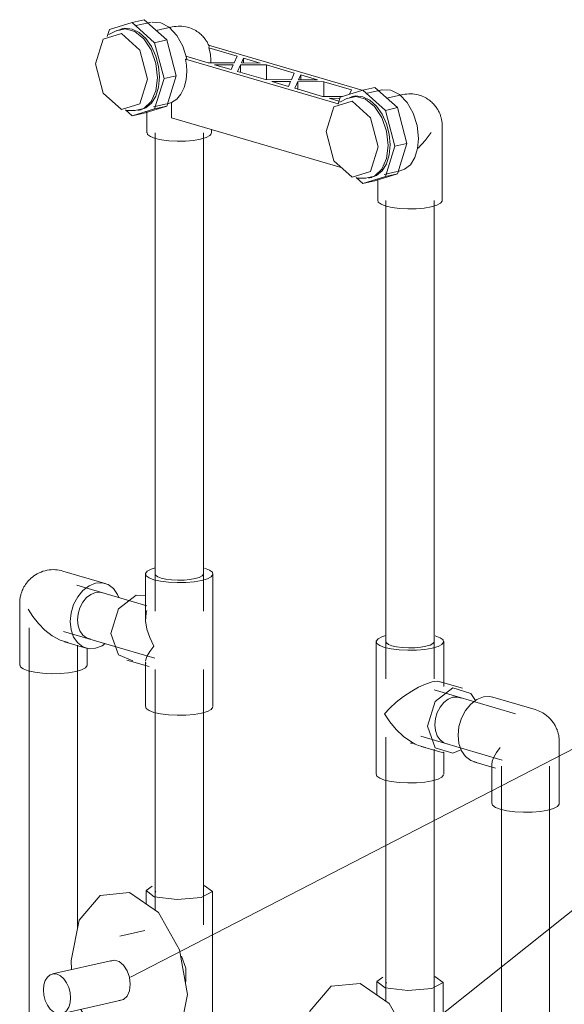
# Model space of a CAD drawing. Header units: millimetres. Extents: x 37081 to 77972, y -4495 to 22354.
# Tile 105 of 109: x 65081 to 65307, y 20348 to 20756. Entities that reach past the tile are written whole.
import ezdxf

# ---------------------------------------------------------------- set-up
doc = ezdxf.new("R2010")
doc.units = ezdxf.units.MM
for name, color, linetype, lineweight in [('M-EQPM-____-OTLN', 50, 'Continuous', 20), ('P-PIPE-____-IDEN', 2, 'Continuous', 20), ('P-PIPE-____-OTLN', 3, 'Continuous', 20)]:
    doc.layers.add(name, color=color, linetype=linetype, lineweight=lineweight)

# ---------------------------------------------------------------- blocks, each defined once
blk = doc.blocks.new('VTp_724_0 Водорозетка двойная - VTp_724_0-V128-_3D_ копия 2 копия 1')
at = {"layer": 'M-EQPM-____-OTLN'}
for p, q in [((6503.47, 20756.35), (6498.44, 20755.21)), ((6506.41, 20755.31), (6499.65, 20753.77)), ((6503.47, 20756.35), (6512.85, 20747.92)), ((6489.06, 20752.27), (6488.16, 20749.34)), ((6492.18, 20751.86), (6488.86, 20750.19)), ((6498.44, 20755.21), (6489.06, 20752.27)), ((6494.62, 20752.63), (6493.8, 20752.44)), ((6507.82, 20746.77), (6498.44, 20755.21)), ((6515.07, 20753.32), (6508.46, 20751.82)), ((6512.85, 20747.92), (6507.82, 20746.77)), ((6512.85, 20747.92), (6516.74, 20733.06)), ((6511.7, 20731.92), (6507.82, 20746.77)), ((6594.35, 20727), (6530.12, 20745.84)), ((6530.33, 20744.61), (6542.01, 20741.18)), ((6521.13, 20740.12), (6520.68, 20740.01)), ((6520.68, 20740.01), (6584, 20721.44)), ((6530, 20738.45), (6520.82, 20741.14)), ((6531.14, 20738.45), (6531.14, 20739.54)), ((6542.01, 20741.18), (6540.81, 20738.41)), ((6543.82, 20738.4), (6544.69, 20740.4)), ((6544.69, 20738.39), (6544.69, 20740.4)), ((6544.69, 20740.4), (6551.62, 20738.36)), ((6540.81, 20738.41), (6530, 20738.45)), ((6539.61, 20735.64), (6532.67, 20737.67)), ((6532.67, 20737.67), (6540.48, 20737.64)), ((6540.48, 20737.64), (6539.61, 20735.64)), ((6542.28, 20734.85), (6543.49, 20737.62)), ((6543.49, 20737.62), (6554.3, 20737.58)), ((6543.49, 20737.62), (6543.49, 20734.5)), ((6551.62, 20738.36), (6543.82, 20738.4)), ((6554.3, 20731.48), (6554.3, 20737.58)), ((6554.3, 20737.58), (6565.79, 20734.21)), ((6507.82, 20719.34), (6511.7, 20731.92)), ((6516.74, 20733.06), (6511.7, 20731.92)), ((6516.74, 20733.06), (6512.85, 20720.48)), ((6553.78, 20731.48), (6542.28, 20734.85)), ((6564.59, 20731.43), (6553.78, 20731.48)), ((6565.79, 20734.21), (6564.59, 20731.43)), ((6567.6, 20731.42), (6568.47, 20733.42)), ((6575.4, 20731.39), (6567.6, 20731.42)), ((6568.47, 20733.42), (6575.4, 20731.39)), ((6568.47, 20733.42), (6568.47, 20731.42)), ((6563.39, 20728.66), (6556.45, 20730.69)), ((6556.45, 20730.69), (6564.26, 20730.66)), ((6564.26, 20730.66), (6563.39, 20728.66)), ((6566.06, 20727.88), (6567.26, 20730.65)), ((6577.56, 20724.5), (6566.06, 20727.88)), ((6567.26, 20730.65), (6578.08, 20730.6)), ((6567.26, 20730.65), (6567.26, 20727.38)), ((6578.08, 20730.6), (6589.57, 20727.23)), ((6578.08, 20730.6), (6578.08, 20724.5)), ((6594.22, 20727.12), (6584.84, 20724.18)), ((6589.57, 20727.23), (6588.78, 20725.42)), ((6599.25, 20728.26), (6594.22, 20727.12)), ((6603.6, 20718.68), (6594.22, 20727.12)), ((6602.19, 20727.21), (6595.43, 20725.68)), ((6599.25, 20728.26), (6608.63, 20719.83)), ((6585.76, 20724.47), (6577.56, 20724.5)), ((6580.23, 20723.72), (6584.69, 20723.7)), ((6584.33, 20722.52), (6580.23, 20723.72)), ((6584.84, 20724.18), (6583.94, 20721.25)), ((6587.95, 20723.77), (6584.63, 20722.1)), ((6590.4, 20724.54), (6589.58, 20724.35)), ((6610.85, 20725.23), (6604.24, 20723.73)), ((6495.68, 20718.89), (6498.44, 20716.41)), ((6496.01, 20718.69), (6499.72, 20718.62)), ((6498.44, 20716.41), (6507.82, 20719.34)), ((6501.44, 20718.8), (6502.26, 20718.99)), ((6512.85, 20720.48), (6503.47, 20717.55)), ((6507.29, 20720.13), (6512.78, 20721.37)), ((6512.85, 20720.48), (6507.82, 20719.34)), ((6513.15, 20721.46), (6514.83, 20721.96)), ((6514.83, 20721.96), (6514.83, 20715.64)), ((6608.63, 20719.83), (6603.6, 20718.68)), ((6607.48, 20703.83), (6603.6, 20718.68)), ((6608.63, 20719.83), (6612.51, 20704.97)), ((6503.47, 20717.55), (6498.44, 20716.41)), ((6504.64, 20718.35), (6504.64, 20709.34)), ((6514.83, 20715.64), (6585.26, 20694.99)), ((6531.44, 20709.34), (6531.44, 20710.77)), ((6627.22, 20681.25), (6627.22, 20712.17)), ((6603.6, 20691.25), (6607.48, 20703.83)), ((6612.51, 20704.97), (6607.48, 20703.83)), ((6612.51, 20704.97), (6608.63, 20692.39)), ((6608.93, 20693.37), (6611.59, 20694.23)), ((6591.46, 20690.8), (6594.22, 20688.32)), ((6591.79, 20690.6), (6595.5, 20690.53)), ((6594.22, 20688.32), (6603.6, 20691.25)), ((6597.21, 20690.71), (6598.04, 20690.89)), ((6608.63, 20692.39), (6599.25, 20689.46)), ((6600.42, 20690.25), (6600.42, 20681.25)), ((6603.07, 20692.04), (6608.56, 20693.28)), ((6608.63, 20692.39), (6603.6, 20691.25)), ((6599.25, 20689.46), (6594.22, 20688.32))]:
    blk.add_line(p, q, dxfattribs=at)
for points in [[(6521.13, 20740.12, 0), (6519.57, 20745.3, 0), (6517.07, 20749.81, 0), (6513.89, 20753.19, 0), (6510.36, 20755.11, 0), (6506.8, 20755.38, 0)], [(6509.01, 20732.28, 0), (6508.32, 20738.18, 0), (6506.34, 20743.77, 0), (6503.31, 20748.38, 0), (6499.59, 20751.45, 0), (6495.64, 20752.61, 0), (6491.92, 20751.72, 0)], [(6492.81, 20751.95, 0), (6495.49, 20752.77, 0), (6498.44, 20752.47, 0), (6501.39, 20751.04, 0), (6504.14, 20748.57, 0), (6506.5, 20745.23, 0), (6508.31, 20741.25, 0), (6509.45, 20736.89, 0), (6509.84, 20732.47, 0)], [(6515.07, 20753.32, 0), (6515.89, 20753.48, 0), (6516.72, 20753.59, 0), (6517.55, 20753.65, 0), (6518.37, 20753.65, 0), (6519.17, 20753.61, 0), (6519.95, 20753.52, 0), (6520.7, 20753.39, 0), (6521.43, 20753.22, 0), (6521.81, 20753.11, 0)], [(6521.81, 20753.11, 0), (6522.48, 20752.9, 0), (6523.13, 20752.65, 0), (6523.73, 20752.39, 0), (6524.31, 20752.1, 0), (6524.85, 20751.8, 0), (6525.35, 20751.49, 0), (6525.82, 20751.16, 0), (6526.27, 20750.83, 0), (6526.68, 20750.5, 0), (6527.07, 20750.16, 0), (6527.43, 20749.82, 0), (6527.76, 20749.48, 0), (6528.08, 20749.13, 0), (6528.37, 20748.79, 0), (6528.64, 20748.45, 0), (6528.89, 20748.11, 0), (6529.13, 20747.77, 0), (6529.35, 20747.44, 0), (6529.56, 20747.1, 0), (6529.75, 20746.77, 0), (6529.93, 20746.43, 0), (6530.1, 20746.1, 0), (6530.25, 20745.77, 0), (6530.39, 20745.44, 0)], [(6504.81, 20731.63, 0), (6501.65, 20743.73, 0), (6494.01, 20750.6, 0), (6486.38, 20748.21, 0), (6483.21, 20737.97, 0)], [(6530.12, 20745.84, 0), (6530.46, 20745.23, 0), (6530.33, 20744.61, 0)], [(6531.14, 20739.54, 0), (6530.94, 20742.09, 0), (6530.33, 20744.61, 0)], [(6520.68, 20740.01, 0), (6521.05, 20737.52, 0), (6521.17, 20735.04, 0)], [(6483.21, 20737.97, 0), (6486.38, 20725.87, 0), (6494.01, 20719.01, 0), (6501.65, 20721.39, 0), (6504.81, 20731.63, 0)], [(6521.17, 20735.04, 0), (6520.89, 20731.45, 0), (6520.07, 20728.2, 0), (6518.73, 20725.45, 0), (6516.96, 20723.34, 0), (6514.83, 20721.96, 0)], [(6499.59, 20718.63, 0), (6503.31, 20719.52, 0), (6506.34, 20722.35, 0), (6508.32, 20726.78, 0), (6509.01, 20732.28, 0)], [(6509.84, 20732.47, 0), (6509.45, 20728.27, 0), (6508.31, 20724.58, 0), (6506.5, 20721.66, 0), (6504.14, 20719.7, 0), (6501.39, 20718.84, 0), (6500.78, 20718.81, 0)], [(6617.4, 20707.05, 0), (6616.84, 20712.4, 0), (6615.2, 20717.55, 0), (6612.64, 20721.99, 0), (6609.43, 20725.28, 0), (6605.88, 20727.09, 0), (6602.34, 20727.25, 0)], [(6604.79, 20704.19, 0), (6604.1, 20710.09, 0), (6602.12, 20715.68, 0), (6599.09, 20720.29, 0), (6595.37, 20723.36, 0), (6591.42, 20724.52, 0), (6587.7, 20723.63, 0)], [(6588.59, 20723.86, 0), (6591.27, 20724.68, 0), (6594.22, 20724.38, 0), (6597.17, 20722.95, 0), (6599.92, 20720.48, 0), (6602.28, 20717.14, 0), (6604.09, 20713.16, 0), (6605.23, 20708.8, 0), (6605.62, 20704.37, 0)], [(6610.85, 20725.23, 0), (6611.67, 20725.39, 0), (6612.5, 20725.5, 0), (6613.33, 20725.56, 0), (6614.14, 20725.56, 0), (6614.95, 20725.52, 0), (6615.73, 20725.43, 0), (6616.48, 20725.3, 0), (6617.21, 20725.13, 0), (6617.59, 20725.02, 0)], [(6617.59, 20725.02, 0), (6618.26, 20724.81, 0), (6618.91, 20724.56, 0), (6619.51, 20724.29, 0), (6620.09, 20724.01, 0), (6620.62, 20723.71, 0), (6621.13, 20723.39, 0), (6621.6, 20723.07, 0), (6622.05, 20722.74, 0), (6622.46, 20722.41, 0), (6622.84, 20722.07, 0), (6623.21, 20721.73, 0), (6623.54, 20721.38, 0), (6623.85, 20721.04, 0), (6624.15, 20720.7, 0), (6624.42, 20720.36, 0), (6624.67, 20720.02, 0), (6624.91, 20719.68, 0), (6625.13, 20719.34, 0), (6625.34, 20719.01, 0), (6625.53, 20718.68, 0), (6625.71, 20718.34, 0), (6625.87, 20718.01, 0), (6626.03, 20717.68, 0), (6626.17, 20717.35, 0), (6626.31, 20717.02, 0), (6626.43, 20716.69, 0), (6626.54, 20716.36, 0), (6626.65, 20716.04, 0), (6626.74, 20715.71, 0), (6626.83, 20715.37, 0), (6626.9, 20715.04, 0), (6626.97, 20714.71, 0), (6627.03, 20714.37, 0), (6627.09, 20714.03, 0), (6627.13, 20713.68, 0), (6627.17, 20713.34, 0), (6627.19, 20712.98, 0), (6627.21, 20712.63, 0), (6627.22, 20712.26, 0), (6627.22, 20712.17, 0)], [(6600.59, 20703.54, 0), (6597.43, 20715.64, 0), (6589.79, 20722.51, 0), (6582.16, 20720.12, 0), (6578.99, 20709.88, 0)], [(6526.89, 20706.74, 0), (6523.98, 20706.24, 0), (6520.67, 20705.95, 0), (6517.18, 20705.89, 0), (6513.75, 20706.06, 0), (6510.61, 20706.46, 0), (6507.98, 20707.06, 0), (6506.03, 20707.81, 0), (6504.9, 20708.66, 0), (6504.67, 20709.56, 0)], [(6531.41, 20709.12, 0), (6530.73, 20708.23, 0), (6529.19, 20707.42, 0), (6526.89, 20706.74, 0)], [(6578.99, 20709.88, 0), (6582.16, 20697.78, 0), (6589.79, 20690.91, 0), (6597.43, 20693.3, 0), (6600.59, 20703.54, 0)], [(6611.59, 20694.23, 0), (6613.99, 20696.16, 0), (6615.84, 20699.09, 0), (6617.01, 20702.81, 0), (6617.4, 20707.05, 0)], [(6617.19, 20702.99, 0), (6620.14, 20706.16, 0), (6622.67, 20709.57, 0)], [(6595.37, 20690.54, 0), (6599.09, 20691.43, 0), (6602.12, 20694.26, 0), (6604.1, 20698.69, 0), (6604.79, 20704.19, 0)], [(6605.62, 20704.37, 0), (6605.23, 20700.18, 0), (6604.09, 20696.49, 0), (6602.28, 20693.57, 0), (6599.92, 20691.61, 0), (6597.17, 20690.75, 0), (6596.56, 20690.72, 0)], [(6622.67, 20678.65, 0), (6619.76, 20678.15, 0), (6616.45, 20677.86, 0), (6612.96, 20677.8, 0), (6609.53, 20677.97, 0), (6606.39, 20678.37, 0), (6603.76, 20678.97, 0), (6601.81, 20679.71, 0), (6600.68, 20680.57, 0), (6600.44, 20681.47, 0)], [(6627.22, 20681.25, 0), (6627.19, 20681.03, 0), (6626.51, 20680.14, 0), (6624.97, 20679.33, 0), (6622.67, 20678.65, 0)]]:
    blk.add_polyline3d(points, dxfattribs=at)
blk = doc.blocks.new('PP-R Вентиль с хромированной рукояткой Белый - PP-R Вентиль с хромированной рукояткой Белый-V193-_3D_ копия 2 копия 1')
at = {"layer": 'P-PIPE-____-OTLN', "color": 150}
for p, q in [((6600.02, 20356.87), (6600.02, 20351.53)), ((6603.87, 20356.79), (6604.01, 20356.36)), ((6627.62, 20294.55), (6627.62, 20356.87)), ((6599.55, 20340.57), (6589.19, 20338.22)), ((6585.96, 20328.1), (6561.18, 20322.48)), ((6569.12, 20324.33), (6568.99, 20328.08)), ((6564.95, 20305.9), (6589.72, 20311.53)), ((6597, 20303.8), (6607.37, 20306.15))]:
    blk.add_line(p, q, dxfattribs=at)
for points in [[(6602.62, 20358.95, 0), (6600.05, 20357.1, 0), (6603.46, 20354.52, 0), (6612.94, 20353.32, 0), (6622.93, 20354.2, 0)], [(6622.93, 20354.2, 0), (6627.59, 20356.64, 0), (6624.18, 20359.22, 0)], [(6568.99, 20328.08, 0), (6572.22, 20344.76, 0), (6581.04, 20355.08, 0), (6593.1, 20356.27, 0), (6605.15, 20348.01, 0), (6613.98, 20332.52, 0), (6617.21, 20313.94, 0)], [(6585.21, 20327.84, 0), (6586.87, 20328.19, 0), (6588.82, 20327.62, 0), (6590.65, 20326.1, 0), (6592.14, 20323.83, 0), (6593.12, 20321.08, 0), (6593.46, 20318.17, 0)], [(6614.71, 20329.83, 0), (6616.58, 20324.88, 0), (6616.58, 20319.57, 0), (6616.43, 20318.86, 0)], [(6568.68, 20312.54, 0), (6568.49, 20314.73, 0), (6567.93, 20316.87, 0), (6567.04, 20318.83, 0), (6565.87, 20320.48, 0), (6564.52, 20321.7, 0), (6563.07, 20322.4, 0), (6561.61, 20322.55, 0), (6560.26, 20322.13, 0), (6559.1, 20321.16, 0), (6558.2, 20319.72, 0), (6557.64, 20317.91, 0), (6557.45, 20315.84, 0)], [(6593.46, 20318.17, 0), (6593.12, 20315.46, 0), (6592.14, 20313.27, 0), (6590.65, 20311.88, 0), (6588.82, 20311.44, 0)], [(6557.45, 20315.84, 0), (6557.64, 20313.66, 0), (6558.2, 20311.51, 0), (6559.1, 20309.55, 0), (6560.26, 20307.9, 0), (6561.61, 20306.68, 0), (6563.07, 20305.98, 0), (6564.52, 20305.83, 0), (6565.87, 20306.26, 0), (6567.04, 20307.22, 0), (6567.93, 20308.66, 0), (6568.49, 20310.47, 0), (6568.68, 20312.54, 0)], [(6617.21, 20313.94, 0), (6613.98, 20297.25, 0), (6605.15, 20286.93, 0), (6593.1, 20285.74, 0), (6581.04, 20294, 0), (6572.9, 20307.68, 0)], [(6627.61, 20294.54, 0), (6627.59, 20294.33, 0), (6622.93, 20291.88, 0)], [(6622.93, 20291.88, 0), (6612.94, 20291, 0), (6608.71, 20291.28, 0)]]:
    blk.add_polyline3d(points, dxfattribs=at)
blk = doc.blocks.new('PP-R Вентиль с хромированной рукояткой Белый - PP-R Вентиль с хромированной рукояткой Белый-V194-_3D_ копия 2 копия 1')
at = {"layer": 'P-PIPE-____-OTLN', "color": 220}
for p, q in [((6504.24, 20394.62), (6504.24, 20389.28)), ((6508.09, 20394.53), (6508.24, 20394.11)), ((6531.84, 20332.3), (6531.84, 20394.62)), ((6503.77, 20378.32), (6493.41, 20375.97)), ((6490.18, 20365.85), (6465.41, 20360.23)), ((6473.34, 20362.08), (6473.21, 20365.83)), ((6469.17, 20343.65), (6493.94, 20349.27)), ((6501.23, 20341.54), (6511.59, 20343.9))]:
    blk.add_line(p, q, dxfattribs=at)
for points in [[(6506.84, 20396.7, 0), (6504.27, 20394.84, 0), (6507.68, 20392.27, 0), (6517.16, 20391.06, 0), (6527.16, 20391.94, 0)], [(6527.16, 20391.94, 0), (6531.81, 20394.39, 0), (6528.4, 20396.97, 0)], [(6473.21, 20365.83, 0), (6476.44, 20382.51, 0), (6485.26, 20392.83, 0), (6497.32, 20394.02, 0), (6509.37, 20385.76, 0), (6518.2, 20370.26, 0), (6521.43, 20351.68, 0)], [(6518.93, 20367.57, 0), (6520.8, 20362.63, 0), (6520.8, 20357.32, 0), (6520.65, 20356.6, 0)], [(6489.43, 20365.59, 0), (6491.09, 20365.94, 0), (6493.04, 20365.36, 0), (6494.87, 20363.85, 0), (6496.36, 20361.58, 0), (6497.34, 20358.82, 0), (6497.68, 20355.92, 0)], [(6472.9, 20350.29, 0), (6472.71, 20352.47, 0), (6472.15, 20354.62, 0), (6471.26, 20356.58, 0), (6470.09, 20358.23, 0), (6468.74, 20359.44, 0), (6467.29, 20360.15, 0), (6465.83, 20360.3, 0), (6464.48, 20359.87, 0), (6463.32, 20358.91, 0), (6462.42, 20357.47, 0), (6461.86, 20355.65, 0), (6461.67, 20353.58, 0)], [(6497.68, 20355.92, 0), (6497.34, 20353.21, 0), (6496.36, 20351.02, 0), (6494.87, 20349.63, 0), (6493.04, 20349.19, 0)], [(6461.67, 20353.58, 0), (6461.86, 20351.4, 0), (6462.42, 20349.26, 0), (6463.32, 20347.3, 0), (6464.48, 20345.65, 0), (6465.83, 20344.43, 0), (6467.29, 20343.73, 0), (6468.74, 20343.58, 0), (6470.09, 20344, 0), (6471.26, 20344.97, 0), (6472.15, 20346.41, 0), (6472.71, 20348.22, 0), (6472.9, 20350.29, 0)], [(6521.43, 20351.68, 0), (6518.2, 20335, 0), (6509.37, 20324.68, 0), (6497.32, 20323.49, 0), (6485.26, 20331.75, 0), (6477.12, 20345.42, 0)], [(6531.83, 20332.28, 0), (6531.81, 20332.07, 0), (6527.16, 20329.63, 0)], [(6527.16, 20329.63, 0), (6517.16, 20328.75, 0), (6512.94, 20329.02, 0)]]:
    blk.add_polyline3d(points, dxfattribs=at)
blk = doc.blocks.new('ADSK_Полипропилен_Тройник - Универсальный-1633954-_3D_ копия 2 копия 1')
at = {"layer": 'P-PIPE-____-OTLN', "color": 150}
for p, q in [((6599.82, 20498.17), (6599.82, 20482.71)), ((6627.82, 20482.71), (6627.82, 20498.17)), ((6608.28, 20496.02), (6606.31, 20496.46)), ((6610.62, 20495.72), (6608.28, 20496.02)), ((6613.18, 20495.59), (6610.62, 20495.72)), ((6615.78, 20495.64), (6613.18, 20495.59)), ((6618.26, 20495.85), (6615.78, 20495.64)), ((6620.42, 20496.23), (6618.26, 20495.85)), ((6599.82, 20482.71), (6599.82, 20458.55)), ((6635.59, 20478.83), (6626.34, 20481.55)), ((6627.82, 20479.56), (6627.82, 20482.71)), ((6629.71, 20474.29), (6627.9, 20472.91)), ((6631.65, 20475.06), (6629.71, 20474.29)), ((6633.6, 20475.17), (6631.65, 20475.06)), ((6635.2, 20474.72), (6633.6, 20475.17)), ((6626.34, 20471.03), (6625.15, 20468.75)), ((6627.9, 20472.91), (6626.34, 20471.03)), ((6624.4, 20466.25), (6624.14, 20463.7)), ((6625.15, 20468.75), (6624.4, 20466.25)), ((6624.14, 20463.7), (6624.4, 20461.25)), ((6624.4, 20461.25), (6625.15, 20459.09)), ((6599.82, 20458.55), (6599.82, 20443.1)), ((6625.15, 20459.09), (6626.34, 20457.36)), ((6615.3, 20456), (6613.99, 20455.97)), ((6620.31, 20454.29), (6617.34, 20455.06)), ((6618.46, 20454.68), (6627.71, 20451.97)), ((6631.65, 20451.87), (6634.98, 20453.32)), ((6627.82, 20443.1), (6627.82, 20452.48))]:
    blk.add_line(p, q, dxfattribs=at)
for points in [[(6603.77, 20500.68, 0), (6602.16, 20500.17, 0), (6600.55, 20499.32, 0), (6599.85, 20498.4, 0), (6600.09, 20497.46, 0), (6601.27, 20496.56, 0), (6603.31, 20495.78, 0), (6606.06, 20495.16, 0), (6609.34, 20494.74, 0), (6612.92, 20494.56, 0), (6616.57, 20494.62, 0), (6620.03, 20494.93, 0), (6623.07, 20495.45, 0)], [(6606.31, 20496.46, 0), (6604.86, 20497.02, 0), (6604.01, 20497.66, 0), (6603.84, 20498.33, 0)], [(6623.8, 20498, 0), (6623.29, 20497.34, 0), (6622.14, 20496.74, 0), (6620.42, 20496.23, 0)], [(6623.07, 20495.45, 0), (6625.47, 20496.16, 0), (6627.08, 20497.01, 0), (6627.79, 20497.94, 0), (6627.54, 20498.88, 0), (6626.36, 20499.77, 0), (6624.33, 20500.55, 0)], [(6623.07, 20481.44, 0), (6625.29, 20481.7, 0), (6626.81, 20481.36, 0)], [(6603.31, 20468.24, 0), (6605.5, 20470.58, 0), (6608.13, 20472.98, 0), (6611.17, 20475.37, 0), (6614.58, 20477.65, 0)], [(6614.58, 20477.65, 0), (6615.95, 20478.46, 0), (6617.34, 20479.21, 0)], [(6617.34, 20479.21, 0), (6620.31, 20480.57, 0), (6623.07, 20481.44, 0)], [(6631.65, 20478.93, 0), (6624.22, 20473.28, 0), (6621.14, 20463.01, 0), (6624.22, 20454.15, 0), (6631.65, 20451.87, 0)], [(6640.97, 20473.77, 0), (6639.09, 20476.65, 0), (6631.65, 20478.93, 0)], [(6614.58, 20456.4, 0), (6611.17, 20458.8, 0), (6608.13, 20461.68, 0), (6605.5, 20464.87, 0), (6603.31, 20468.24, 0)], [(6626.34, 20457.36, 0), (6627.9, 20456.18, 0), (6629.71, 20455.63, 0)], [(6617.34, 20455.06, 0), (6615.95, 20455.66, 0), (6614.58, 20456.4, 0)], [(6623.07, 20440.38, 0), (6620.03, 20439.86, 0), (6616.57, 20439.55, 0), (6612.93, 20439.49, 0), (6609.34, 20439.67, 0), (6606.06, 20440.09, 0), (6603.31, 20440.71, 0), (6601.27, 20441.49, 0), (6600.09, 20442.39, 0), (6599.85, 20443.33, 0)], [(6627.79, 20442.87, 0), (6627.08, 20441.94, 0), (6625.47, 20441.09, 0), (6623.07, 20440.38, 0)]]:
    blk.add_polyline3d(points, dxfattribs=at)
blk = doc.blocks.new('ADSK_Полипропилен_Отвод - Универсальный-V222-_3D_ копия 2 копия 1')
at = {"layer": 'P-PIPE-____-OTLN', "color": 150}
for p, q in [((6665.75, 20469.99), (6648.25, 20475.12)), ((6675.81, 20430.95), (6675.81, 20456.56)), ((6640.37, 20448.25), (6649.3, 20445.64)), ((6647.81, 20447.62), (6647.81, 20430.95))]:
    blk.add_line(p, q, dxfattribs=at)
for points in [[(6641.59, 20448.01, 0), (6639.05, 20448.78, 0), (6636.87, 20450.44, 0), (6635.2, 20452.86, 0), (6634.15, 20455.88, 0), (6633.8, 20459.3, 0), (6634.15, 20462.88, 0), (6635.2, 20466.39, 0), (6636.87, 20469.57, 0), (6639.05, 20472.21, 0), (6641.59, 20474.14, 0), (6644.31, 20475.21, 0)], [(6644.31, 20475.21, 0), (6647.03, 20475.37, 0), (6649.16, 20474.79, 0)], [(6665.75, 20469.99, 0), (6666.46, 20469.76, 0), (6667.13, 20469.51, 0), (6667.76, 20469.23, 0), (6668.36, 20468.93, 0), (6668.92, 20468.61, 0), (6669.45, 20468.29, 0), (6669.95, 20467.95, 0), (6670.41, 20467.61, 0), (6670.84, 20467.25, 0), (6671.24, 20466.9, 0), (6671.62, 20466.54, 0), (6671.97, 20466.19, 0), (6672.3, 20465.83, 0), (6672.6, 20465.47, 0), (6672.89, 20465.12, 0), (6673.15, 20464.76, 0), (6673.4, 20464.41, 0), (6673.63, 20464.06, 0), (6673.85, 20463.71, 0), (6674.05, 20463.36, 0), (6674.24, 20463.01, 0), (6674.41, 20462.66, 0), (6674.57, 20462.32, 0), (6674.72, 20461.97, 0), (6674.86, 20461.63, 0), (6674.99, 20461.29, 0), (6675.11, 20460.94, 0), (6675.22, 20460.6, 0), (6675.31, 20460.25, 0), (6675.4, 20459.91, 0), (6675.49, 20459.56, 0), (6675.56, 20459.21, 0), (6675.62, 20458.86, 0), (6675.68, 20458.5, 0), (6675.72, 20458.14, 0), (6675.76, 20457.78, 0), (6675.79, 20457.41, 0), (6675.8, 20457.04, 0), (6675.81, 20456.66, 0), (6675.81, 20456.56, 0)], [(6651.3, 20454.17, 0), (6649.72, 20452.14, 0), (6648.57, 20450.24, 0), (6647.92, 20448.52, 0), (6647.87, 20447.07, 0)], [(6671.06, 20428.24, 0), (6668.02, 20427.72, 0), (6664.57, 20427.41, 0), (6660.92, 20427.35, 0), (6657.33, 20427.53, 0), (6654.05, 20427.95, 0), (6651.3, 20428.57, 0), (6649.27, 20429.35, 0), (6648.09, 20430.24, 0), (6647.84, 20431.18, 0)], [(6675.81, 20430.95, 0), (6675.78, 20430.72, 0), (6675.08, 20429.8, 0), (6673.46, 20428.95, 0), (6671.06, 20428.24, 0)]]:
    blk.add_polyline3d(points, dxfattribs=at)
blk = doc.blocks.new('ADSK_Полипропилен_Тройник - Универсальный-1633994-_3D_ копия 2 копия 1')
at = {"layer": 'P-PIPE-____-OTLN', "color": 220}
for p, q in [((6504.04, 20526.26), (6504.04, 20510.8)), ((6512.5, 20524.11), (6510.53, 20524.55)), ((6514.84, 20523.81), (6512.5, 20524.11)), ((6517.4, 20523.68), (6514.84, 20523.81)), ((6520.01, 20523.73), (6517.4, 20523.68)), ((6522.48, 20523.94), (6520.01, 20523.73)), ((6524.64, 20524.32), (6522.48, 20523.94)), ((6532.04, 20510.8), (6532.04, 20526.26)), ((6500.2, 20517.48), (6504.14, 20517.39)), ((6504.04, 20510.8), (6504.04, 20507.65)), ((6504.58, 20511.1), (6504.27, 20510)), ((6532.04, 20486.64), (6532.04, 20510.8)), ((6496.26, 20490.52), (6505.52, 20487.8)), ((6504.04, 20489.8), (6504.04, 20486.64)), ((6504.04, 20489.8), (6504.15, 20489.04)), ((6504.04, 20486.64), (6504.04, 20471.19)), ((6532.04, 20471.19), (6532.04, 20486.64))]:
    blk.add_line(p, q, dxfattribs=at)
for points in [[(6507.99, 20528.77, 0), (6506.39, 20528.26, 0), (6504.77, 20527.41, 0), (6504.07, 20526.49, 0), (6504.31, 20525.55, 0), (6505.49, 20524.65, 0), (6507.53, 20523.87, 0), (6510.28, 20523.25, 0), (6513.56, 20522.83, 0), (6517.15, 20522.65, 0), (6520.79, 20522.71, 0), (6524.25, 20523.02, 0), (6527.29, 20523.54, 0)], [(6510.53, 20524.55, 0), (6509.08, 20525.11, 0), (6508.23, 20525.75, 0), (6508.06, 20526.42, 0)], [(6527.29, 20523.54, 0), (6529.69, 20524.25, 0), (6531.3, 20525.1, 0), (6532.01, 20526.03, 0), (6531.77, 20526.97, 0), (6530.59, 20527.86, 0), (6528.55, 20528.64, 0)], [(6528.02, 20526.09, 0), (6527.51, 20525.43, 0), (6526.36, 20524.83, 0), (6524.64, 20524.32, 0)], [(6498.81, 20490.23, 0), (6492.77, 20492.7, 0), (6489.69, 20501.57, 0), (6492.77, 20511.83, 0), (6500.2, 20517.48, 0)], [(6504.27, 20510, 0), (6504.07, 20506.78, 0), (6504.63, 20503.33, 0), (6505.81, 20499.82, 0), (6507.53, 20496.34, 0)], [(6507.53, 20496.34, 0), (6505.81, 20494.11, 0), (6504.63, 20492.04, 0), (6504.07, 20490.21, 0)], [(6527.29, 20468.47, 0), (6524.25, 20467.95, 0), (6520.79, 20467.64, 0), (6517.15, 20467.58, 0), (6513.56, 20467.76, 0), (6510.28, 20468.18, 0), (6507.53, 20468.8, 0), (6505.49, 20469.58, 0), (6504.31, 20470.48, 0), (6504.07, 20471.42, 0)], [(6532.01, 20470.96, 0), (6531.3, 20470.03, 0), (6529.69, 20469.18, 0), (6527.29, 20468.47, 0)]]:
    blk.add_polyline3d(points, dxfattribs=at)
blk = doc.blocks.new('ADSK_Полипропилен_Отвод - Универсальный-V223-_3D_ копия 2 копия 1')
at = {"layer": 'P-PIPE-____-OTLN', "color": 220}
for p, q in [((6487.23, 20522.35), (6469.73, 20527.48)), ((6483.29, 20518.57), (6485.23, 20518.69)), ((6485.23, 20518.69), (6486.83, 20518.23)), ((6476.79, 20512.27), (6477.98, 20514.54)), ((6477.98, 20514.54), (6479.54, 20516.43)), ((6451.79, 20514.05), (6451.79, 20488.44)), ((6476.04, 20509.77), (6476.79, 20512.27)), ((6475.78, 20507.21), (6476.04, 20509.77)), ((6476.04, 20504.77), (6475.78, 20507.21)), ((6476.79, 20502.61), (6476.04, 20504.77)), ((6477.98, 20500.88), (6476.79, 20502.61)), ((6470.42, 20498.1), (6479.35, 20495.48)), ((6479.79, 20488.44), (6479.79, 20495.47))]:
    blk.add_line(p, q, dxfattribs=at)
for points in [[(6469.73, 20527.48, 0), (6468.99, 20527.68, 0), (6468.21, 20527.84, 0), (6467.41, 20527.95, 0), (6466.59, 20528.02, 0), (6465.74, 20528.05, 0), (6464.88, 20528.02, 0), (6464.02, 20527.94, 0), (6463.15, 20527.8, 0), (6462.3, 20527.61, 0), (6461.46, 20527.36, 0), (6460.64, 20527.07, 0), (6459.85, 20526.73, 0), (6459.09, 20526.34, 0), (6458.38, 20525.93, 0), (6457.7, 20525.48, 0), (6457.07, 20525, 0), (6456.48, 20524.51, 0), (6455.94, 20524, 0), (6455.44, 20523.48, 0), (6454.98, 20522.95, 0), (6454.57, 20522.43, 0), (6454.2, 20521.9, 0), (6453.86, 20521.38, 0), (6453.55, 20520.86, 0), (6453.28, 20520.35, 0), (6453.04, 20519.84, 0), (6452.83, 20519.35, 0), (6452.64, 20518.86, 0), (6452.48, 20518.39, 0), (6452.33, 20517.93, 0), (6452.21, 20517.47, 0), (6452.11, 20517.02, 0), (6452.02, 20516.59, 0), (6451.95, 20516.16, 0), (6451.89, 20515.74, 0), (6451.84, 20515.33, 0), (6451.81, 20514.93, 0), (6451.79, 20514.54, 0), (6451.79, 20514.15, 0), (6451.79, 20514.05, 0)], [(6483.29, 20522.44, 0), (6480.57, 20521.36, 0), (6478.03, 20519.43, 0), (6475.86, 20516.79, 0), (6474.19, 20513.61, 0), (6473.14, 20510.11, 0), (6472.78, 20506.53, 0), (6473.14, 20503.11, 0), (6474.19, 20500.08, 0), (6475.86, 20497.66, 0), (6478.03, 20496.01, 0), (6480.57, 20495.23, 0), (6483.29, 20495.39, 0)], [(6492.92, 20516.52, 0), (6492.39, 20517.74, 0), (6490.72, 20520.16, 0), (6488.55, 20521.82, 0), (6486.01, 20522.6, 0), (6483.29, 20522.44, 0)], [(6479.54, 20516.43, 0), (6481.35, 20517.8, 0), (6483.29, 20518.57, 0)], [(6471.9, 20497.76, 0), (6468.53, 20498.8, 0), (6465.26, 20500.62, 0), (6462.26, 20502.97, 0), (6459.58, 20505.66, 0), (6457.25, 20508.59, 0), (6455.27, 20511.66, 0)], [(6481.39, 20499.14, 0), (6481.35, 20499.14, 0), (6479.54, 20499.69, 0), (6477.98, 20500.88, 0)], [(6483.29, 20495.39, 0), (6486.01, 20496.47, 0), (6487.31, 20497.33, 0)], [(6475.03, 20485.73, 0), (6472, 20485.21, 0), (6468.54, 20484.9, 0), (6464.89, 20484.84, 0), (6461.31, 20485.02, 0), (6458.03, 20485.44, 0), (6455.27, 20486.06, 0), (6453.24, 20486.84, 0), (6452.06, 20487.73, 0), (6451.81, 20488.68, 0)], [(6479.76, 20488.21, 0), (6479.05, 20487.29, 0), (6477.44, 20486.44, 0), (6475.03, 20485.73, 0)]]:
    blk.add_polyline3d(points, dxfattribs=at)

msp = doc.modelspace()

# ---------------------------------------------------------------- linework, layer by layer
at = {"layer": 'P-PIPE-____-IDEN'}
for p in [(65126.94, 20358.87), (65189.17, 20290.12)]:
    msp.add_line(p, (65549.53, 20577.07), dxfattribs=at)
at = {"layer": 'P-PIPE-____-OTLN', "color": 220}
for p, q in [((65137.14, 20709.34), (65137.14, 20510.8)), ((65157.14, 20510.8), (65157.14, 20709.34)), ((65133.64, 20513.1), (65104.64, 20521.61)), ((65084.89, 20503.9), (65084.89, 20137.74)), ((65099.01, 20502.42), (65137.06, 20491.26)), ((65104.89, 20379.14), (65104.89, 20496.67)), ((65137.14, 20486.64), (65137.14, 20386.67)), ((65157.14, 20380.61), (65157.14, 20486.64))]:
    msp.add_line(p, q, dxfattribs=at)
at = {"layer": 'P-PIPE-____-OTLN', "color": 150}
for p, q in [((65232.92, 20681.25), (65232.92, 20482.71)), ((65252.92, 20482.71), (65252.92, 20681.25)), ((65286.79, 20468.19), (65253, 20478.1)), ((65232.92, 20458.55), (65232.92, 20348.93)), ((65247.37, 20458.9), (65281.16, 20448.99)), ((65243.09, 20455.97), (65244.4, 20456)), ((65252.92, 20342.86), (65252.92, 20453.58)), ((65280.91, 20446.41), (65280.91, 20080.25)), ((65300.91, 20080.25), (65300.91, 20446.41))]:
    msp.add_line(p, q, dxfattribs=at)

# ---------------------------------------------------------------- block references
at = {"layer": 'M-EQPM-____-OTLN'}
msp.add_blockref('VTp_724_0 Водорозетка двойная - VTp_724_0-V128-_3D_ копия 2 копия 1', (58629.1, 0), dxfattribs=at)
at = {"layer": 'P-PIPE-____-OTLN', "color": 220}
for name in ['ADSK_Полипропилен_Отвод - Универсальный-V223-_3D_ копия 2 копия 1', 'ADSK_Полипропилен_Тройник - Универсальный-1633994-_3D_ копия 2 копия 1', 'PP-R Вентиль с хромированной рукояткой Белый - PP-R Вентиль с хромированной рукояткой Белый-V194-_3D_ копия 2 копия 1']:
    msp.add_blockref(name, (58629.1, 0), dxfattribs=at)
at = {"layer": 'P-PIPE-____-OTLN', "color": 150}
for name in ['ADSK_Полипропилен_Тройник - Универсальный-1633954-_3D_ копия 2 копия 1', 'ADSK_Полипропилен_Отвод - Универсальный-V222-_3D_ копия 2 копия 1', 'PP-R Вентиль с хромированной рукояткой Белый - PP-R Вентиль с хромированной рукояткой Белый-V193-_3D_ копия 2 копия 1']:
    msp.add_blockref(name, (58629.1, 0), dxfattribs=at)

doc.saveas('drawing.dxf')
